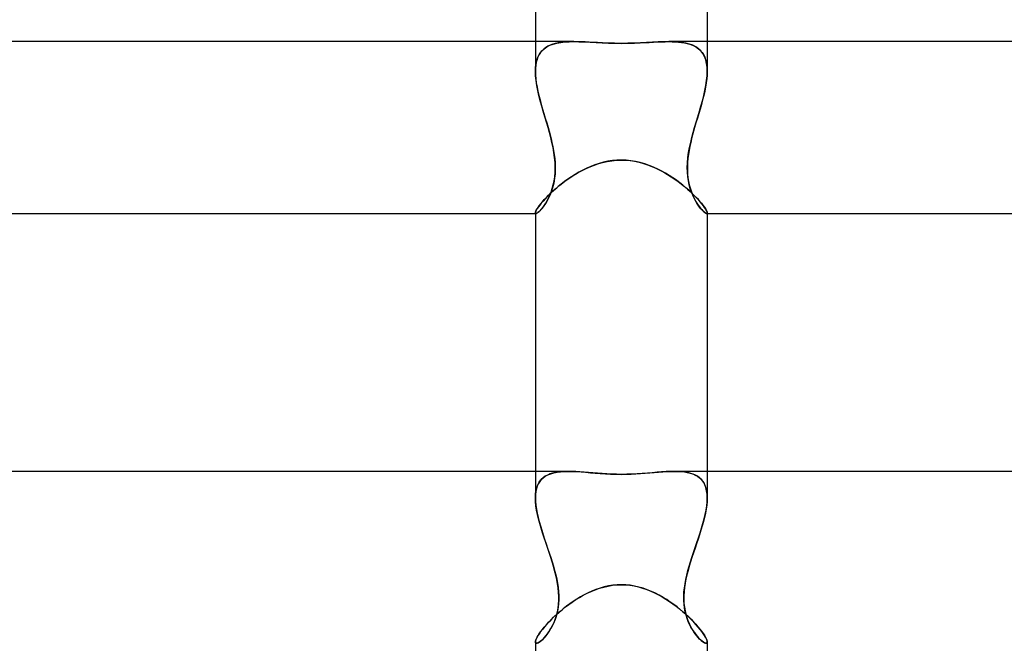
# Model space of a CAD drawing. Header units: millimetres. Extents: x -273 to 273, y -2 to 200.
# Tile 33 of 61: x -14 to 9, y 60 to 75. Entities that reach past the tile are written whole.
import ezdxf

# ---------------------------------------------------------------- set-up
doc = ezdxf.new("R2010")
doc.units = ezdxf.units.MM
doc.layers.add('HIDDEN', color=7, linetype='Continuous')
doc.layers.add('THICK', color=7, linetype='Continuous')

msp = doc.modelspace()

# ---------------------------------------------------------------- linework, layer by layer
at = {"layer": 'HIDDEN'}
for p, q in [((-2, 74), (-2, 73.308)), ((-1.897, 73.722), (-1.85, 73.782)), ((-1.844, 73.789), (-1.881, 73.745)), ((-1.85, 73.782), (-1.795, 73.834)), ((-1.803, 73.828), (-1.844, 73.789)), ((-1.758, 73.862), (-1.803, 73.828)), ((-1.795, 73.834), (-1.733, 73.878)), ((-1.708, 73.892), (-1.758, 73.862)), ((-1.733, 73.878), (-1.663, 73.914)), ((-1.654, 73.918), (-1.708, 73.892)), ((-1.663, 73.914), (-1.585, 73.943)), ((-1.597, 73.939), (-1.654, 73.918)), ((-1.536, 73.957), (-1.597, 73.939)), ((-1.585, 73.943), (-1.502, 73.965)), ((-1.472, 73.971), (-1.536, 73.957)), ((-1.502, 73.965), (-1.411, 73.982)), ((-1.404, 73.983), (-1.472, 73.971)), ((-1.411, 73.982), (-1.315, 73.992)), ((-1.334, 73.991), (-1.404, 73.983)), ((-1.261, 73.996), (-1.334, 73.991)), ((-1.315, 73.992), (-1.213, 73.998)), ((-1.185, 73.999), (-1.261, 73.996)), ((-1.213, 73.998), (-1.106, 74)), ((-1.107, 74), (-1.185, 73.999)), ((-1.02, 73.999), (-1.107, 74)), ((-0.931, 73.996), (-1.02, 73.999)), ((-0.84, 73.993), (-0.931, 73.996)), ((-0.746, 73.988), (-0.84, 73.993)), ((-0.65, 73.983), (-0.746, 73.988)), ((-0.551, 73.977), (-0.65, 73.983)), ((-0.436, 73.971), (-0.551, 73.977)), ((-0.306, 73.966), (-0.436, 73.971)), ((-0.16, 73.962), (-0.306, 73.966)), ((0, 73.96), (-0.16, 73.962)), ((0.15, 73.962), (0, 73.96)), ((0.298, 73.966), (0.15, 73.962)), ((0.444, 73.972), (0.298, 73.966)), ((0.586, 73.979), (0.444, 73.972)), ((0.724, 73.987), (0.586, 73.979)), ((0.857, 73.993), (0.724, 73.987)), ((0.985, 73.998), (0.857, 73.993)), ((1.107, 74), (0.985, 73.998)), ((1.214, 73.998), (1.107, 74)), ((1.107, 74), (1.185, 73.999)), ((1.185, 73.999), (1.261, 73.996)), ((1.315, 73.992), (1.214, 73.998)), ((1.261, 73.996), (1.334, 73.991)), ((1.412, 73.981), (1.315, 73.992)), ((1.334, 73.991), (1.404, 73.983)), ((1.404, 73.983), (1.472, 73.971)), ((1.502, 73.965), (1.412, 73.981)), ((1.472, 73.971), (1.536, 73.957)), ((1.586, 73.943), (1.502, 73.965)), ((1.536, 73.957), (1.597, 73.939)), ((1.663, 73.914), (1.586, 73.943)), ((1.597, 73.939), (1.654, 73.918)), ((1.654, 73.918), (1.708, 73.892)), ((1.733, 73.878), (1.663, 73.914)), ((1.708, 73.892), (1.758, 73.862)), ((1.795, 73.834), (1.733, 73.878)), ((1.758, 73.862), (1.803, 73.828)), ((1.85, 73.782), (1.795, 73.834)), ((1.803, 73.828), (1.844, 73.789)), ((1.844, 73.789), (1.881, 73.745)), ((1.897, 73.722), (1.85, 73.782)), ((2, 74), (2, 73.308)), ((-1.984, 73.494), (-1.964, 73.578)), ((-1.962, 73.585), (-1.979, 73.522)), ((-1.964, 73.578), (-1.935, 73.654)), ((-1.94, 73.643), (-1.962, 73.585)), ((-1.913, 73.697), (-1.94, 73.643)), ((-1.935, 73.654), (-1.897, 73.722)), ((-1.881, 73.745), (-1.913, 73.697)), ((1.881, 73.745), (1.913, 73.697)), ((1.935, 73.654), (1.897, 73.722)), ((1.913, 73.697), (1.94, 73.643)), ((1.964, 73.578), (1.935, 73.654)), ((1.94, 73.643), (1.962, 73.585)), ((1.962, 73.585), (1.979, 73.522)), ((1.984, 73.494), (1.964, 73.578)), ((-2, 73.307), (-1.996, 73.404)), ((-1.998, 73.383), (-2, 73.307)), ((-1.991, 73.455), (-1.998, 73.383)), ((-1.996, 73.404), (-1.984, 73.494)), ((-1.979, 73.522), (-1.991, 73.455)), ((1.979, 73.522), (1.991, 73.455)), ((1.996, 73.404), (1.984, 73.494)), ((1.991, 73.455), (1.998, 73.383)), ((2, 73.307), (1.996, 73.404)), ((1.998, 73.383), (2, 73.307)), ((-1.996, 73.203), (-2, 73.307)), ((-2, 73.307), (-1.997, 73.222)), ((-1.997, 73.222), (-1.99, 73.133)), ((-1.985, 73.094), (-1.996, 73.203)), ((-1.99, 73.133), (-1.978, 73.04)), ((-1.968, 72.982), (-1.985, 73.094)), ((1.968, 72.982), (1.985, 73.094)), ((1.99, 73.133), (1.978, 73.04)), ((1.985, 73.094), (1.996, 73.203)), ((1.997, 73.222), (1.99, 73.133)), ((1.996, 73.203), (2, 73.307)), ((2, 73.307), (1.997, 73.222)), ((-1.978, 73.04), (-1.961, 72.944)), ((-1.946, 72.866), (-1.968, 72.982)), ((-1.961, 72.944), (-1.941, 72.845)), ((-1.918, 72.747), (-1.946, 72.866)), ((1.918, 72.747), (1.946, 72.866)), ((1.961, 72.944), (1.941, 72.845)), ((1.946, 72.866), (1.968, 72.982)), ((1.978, 73.04), (1.961, 72.944)), ((-1.941, 72.845), (-1.918, 72.745)), ((-1.887, 72.626), (-1.918, 72.747)), ((-1.918, 72.745), (-1.892, 72.642)), ((-1.892, 72.642), (-1.863, 72.538)), ((1.892, 72.642), (1.863, 72.538)), ((1.887, 72.626), (1.918, 72.747)), ((1.918, 72.745), (1.892, 72.642)), ((1.941, 72.845), (1.918, 72.745)), ((-1.853, 72.502), (-1.887, 72.626)), ((-1.863, 72.538), (-1.833, 72.432)), ((-1.817, 72.378), (-1.853, 72.502)), ((-1.833, 72.432), (-1.802, 72.325)), ((1.833, 72.432), (1.802, 72.325)), ((1.817, 72.378), (1.853, 72.502)), ((1.863, 72.538), (1.833, 72.432)), ((1.853, 72.502), (1.887, 72.626)), ((-1.78, 72.252), (-1.817, 72.378)), ((-1.802, 72.325), (-1.77, 72.217)), ((-1.743, 72.126), (-1.78, 72.252)), ((-1.77, 72.217), (-1.737, 72.109)), ((1.77, 72.217), (1.737, 72.109)), ((1.743, 72.126), (1.78, 72.252)), ((1.802, 72.325), (1.77, 72.217)), ((1.78, 72.252), (1.817, 72.378)), ((-1.706, 72), (-1.743, 72.126)), ((-1.737, 72.109), (-1.706, 72)), ((-1.673, 71.886), (-1.706, 72)), ((-1.706, 72), (-1.681, 71.914)), ((1.673, 71.886), (1.706, 72)), ((1.706, 72), (1.681, 71.914)), ((1.706, 72), (1.743, 72.126)), ((1.737, 72.109), (1.706, 72)), ((-1.681, 71.914), (-1.658, 71.828)), ((-1.643, 71.77), (-1.673, 71.886)), ((-1.658, 71.828), (-1.635, 71.741)), ((-1.614, 71.654), (-1.643, 71.77)), ((-1.635, 71.741), (-1.614, 71.652)), ((1.614, 71.654), (1.643, 71.77)), ((1.635, 71.74), (1.614, 71.651)), ((1.658, 71.828), (1.635, 71.74)), ((1.643, 71.77), (1.673, 71.886)), ((1.681, 71.914), (1.658, 71.828)), ((-1.589, 71.536), (-1.614, 71.654)), ((-1.614, 71.652), (-1.594, 71.561)), ((-1.594, 71.561), (-1.576, 71.469)), ((-1.567, 71.418), (-1.589, 71.536)), ((1.567, 71.418), (1.589, 71.536)), ((1.594, 71.56), (1.576, 71.468)), ((1.589, 71.536), (1.614, 71.654)), ((1.614, 71.651), (1.594, 71.56)), ((-1.576, 71.469), (-1.561, 71.376)), ((-1.551, 71.3), (-1.567, 71.418)), ((-1.561, 71.376), (-1.549, 71.283)), ((-1.541, 71.183), (-1.551, 71.3)), ((-1.549, 71.283), (-1.541, 71.188)), ((1.541, 71.183), (1.551, 71.3)), ((1.549, 71.282), (1.541, 71.187)), ((1.561, 71.375), (1.549, 71.282)), ((1.551, 71.3), (1.567, 71.418)), ((1.576, 71.468), (1.561, 71.375)), ((-1.541, 71.188), (-1.537, 71.095)), ((-1.536, 71.07), (-1.541, 71.183)), ((-1.539, 70.961), (-1.536, 71.07)), ((-1.537, 71.095), (-1.537, 71.005)), ((-0.941, 70.988), (-0.847, 71.036)), ((-0.847, 71.036), (-0.75, 71.08)), ((-0.75, 71.08), (-0.65, 71.121)), ((-0.65, 71.121), (-0.547, 71.157)), ((-0.547, 71.157), (-0.441, 71.187)), ((-0.441, 71.187), (-0.332, 71.212)), ((-0.332, 71.212), (-0.222, 71.23)), ((-0.222, 71.23), (-0.111, 71.241)), ((-0.111, 71.241), (0, 71.245)), ((0, 71.245), (0.103, 71.242)), ((0.103, 71.242), (0.207, 71.232)), ((0.207, 71.232), (0.31, 71.216)), ((0.31, 71.216), (0.413, 71.194)), ((0.413, 71.194), (0.514, 71.167)), ((0.514, 71.167), (0.613, 71.134)), ((0.613, 71.134), (0.711, 71.097)), ((0.711, 71.097), (0.806, 71.055)), ((0.806, 71.055), (0.898, 71.01)), ((1.536, 71.07), (1.541, 71.183)), ((1.539, 70.961), (1.536, 71.07)), ((1.541, 71.187), (1.537, 71.094)), ((1.537, 71.094), (1.537, 71.004)), ((-1.551, 70.832), (-1.564, 70.75)), ((-1.562, 70.757), (-1.548, 70.856)), ((-1.542, 70.917), (-1.551, 70.832)), ((-1.548, 70.856), (-1.539, 70.961)), ((-1.537, 71.005), (-1.542, 70.917)), ((-1.282, 70.774), (-1.201, 70.83)), ((-1.201, 70.83), (-1.117, 70.885)), ((-1.117, 70.885), (-1.031, 70.938)), ((-1.031, 70.938), (-0.941, 70.988)), ((0.898, 71.01), (0.988, 70.962)), ((0.988, 70.962), (1.076, 70.911)), ((1.076, 70.911), (1.161, 70.857)), ((1.161, 70.857), (1.244, 70.801)), ((1.244, 70.801), (1.323, 70.744)), ((1.537, 71.004), (1.542, 70.916)), ((1.548, 70.856), (1.539, 70.961)), ((1.542, 70.916), (1.551, 70.831)), ((1.562, 70.757), (1.548, 70.856)), ((1.551, 70.831), (1.564, 70.748)), ((-1.632, 70.5), (-1.606, 70.579)), ((-1.6, 70.597), (-1.622, 70.528)), ((-1.606, 70.579), (-1.582, 70.665)), ((-1.58, 70.672), (-1.6, 70.597)), ((-1.582, 70.665), (-1.562, 70.757)), ((-1.564, 70.75), (-1.58, 70.672)), ((-1.57, 70.543), (-1.504, 70.601)), ((-1.504, 70.601), (-1.433, 70.659)), ((-1.433, 70.659), (-1.36, 70.717)), ((-1.36, 70.717), (-1.282, 70.774)), ((1.323, 70.744), (1.399, 70.686)), ((1.399, 70.686), (1.471, 70.628)), ((1.471, 70.628), (1.54, 70.569)), ((1.582, 70.665), (1.562, 70.757)), ((1.564, 70.748), (1.581, 70.67)), ((1.581, 70.67), (1.6, 70.596)), ((1.606, 70.579), (1.582, 70.665)), ((1.6, 70.596), (1.623, 70.526)), ((1.632, 70.5), (1.606, 70.579)), ((-1.793, 70.323), (-1.744, 70.375)), ((-1.744, 70.375), (-1.69, 70.43)), ((-1.701, 70.344), (-1.729, 70.292)), ((-1.724, 70.3), (-1.692, 70.361)), ((-1.673, 70.401), (-1.701, 70.344)), ((-1.692, 70.361), (-1.662, 70.427)), ((-1.69, 70.43), (-1.632, 70.486)), ((-1.647, 70.462), (-1.673, 70.401)), ((-1.662, 70.427), (-1.632, 70.5)), ((-1.622, 70.528), (-1.647, 70.462)), ((-1.632, 70.486), (-1.57, 70.543)), ((1.54, 70.569), (1.605, 70.511)), ((1.605, 70.511), (1.666, 70.454)), ((1.623, 70.526), (1.648, 70.461)), ((1.662, 70.427), (1.632, 70.5)), ((1.648, 70.461), (1.674, 70.4)), ((1.692, 70.361), (1.662, 70.427)), ((1.666, 70.454), (1.722, 70.398)), ((1.674, 70.4), (1.702, 70.343)), ((1.724, 70.3), (1.692, 70.361)), ((1.702, 70.343), (1.73, 70.29)), ((1.722, 70.398), (1.774, 70.343)), ((1.774, 70.343), (1.821, 70.291)), ((-1.961, 70.108), (-1.938, 70.143)), ((-1.938, 70.143), (-1.909, 70.183)), ((-1.909, 70.183), (-1.876, 70.226)), ((-1.876, 70.226), (-1.837, 70.273)), ((-1.843, 70.123), (-1.87, 70.091)), ((-1.852, 70.112), (-1.821, 70.151)), ((-1.815, 70.159), (-1.843, 70.123)), ((-1.837, 70.273), (-1.793, 70.323)), ((-1.821, 70.151), (-1.789, 70.195)), ((-1.786, 70.199), (-1.815, 70.159)), ((-1.789, 70.195), (-1.756, 70.245)), ((-1.758, 70.243), (-1.786, 70.199)), ((-1.729, 70.292), (-1.758, 70.243)), ((-1.756, 70.245), (-1.724, 70.3)), ((1.756, 70.245), (1.724, 70.3)), ((1.73, 70.29), (1.759, 70.242)), ((1.789, 70.195), (1.756, 70.245)), ((1.759, 70.242), (1.787, 70.198)), ((1.787, 70.198), (1.816, 70.158)), ((1.821, 70.151), (1.789, 70.195)), ((1.816, 70.158), (1.844, 70.122)), ((1.821, 70.291), (1.863, 70.242)), ((1.852, 70.112), (1.821, 70.151)), ((1.844, 70.122), (1.87, 70.09)), ((1.863, 70.242), (1.9, 70.196)), ((1.9, 70.196), (1.931, 70.154)), ((1.931, 70.154), (1.956, 70.116)), ((1.956, 70.116), (1.975, 70.083)), ((-2, 70.016), (-1.998, 70.031)), ((-2, 70.016), (-2, 70.011)), ((-2, 70.011), (-2, 70.016)), ((-2, 70.011), (-1.998, 70.007)), ((-1.998, 70.007), (-2, 70.011)), ((-2, 70), (-1.987, 70)), ((-1.998, 70.031), (-1.991, 70.052)), ((-1.998, 70.007), (-1.996, 70.004)), ((-1.997, 70.004), (-1.998, 70.007)), ((-1.994, 70.002), (-1.997, 70.004)), ((-1.996, 70.004), (-1.994, 70.002)), ((-1.994, 70.002), (-1.99, 70)), ((-1.991, 70), (-1.994, 70.002)), ((-1.991, 70.052), (-1.978, 70.077)), ((-1.987, 70), (-1.991, 70)), ((-1.99, 70), (-1.986, 70)), ((-1.986, 70), (-1.972, 70.004)), ((-1.974, 70.003), (-1.986, 70)), ((-1.978, 70.077), (-1.961, 70.108)), ((-1.958, 70.011), (-1.974, 70.003)), ((-1.972, 70.004), (-1.955, 70.013)), ((-1.94, 70.024), (-1.958, 70.011)), ((-1.955, 70.013), (-1.933, 70.029)), ((-1.918, 70.042), (-1.94, 70.024)), ((-1.933, 70.029), (-1.909, 70.051)), ((-1.895, 70.064), (-1.918, 70.042)), ((-1.909, 70.051), (-1.881, 70.078)), ((-1.87, 70.091), (-1.895, 70.064)), ((-1.881, 70.078), (-1.852, 70.112)), ((1.881, 70.078), (1.852, 70.112)), ((1.87, 70.09), (1.896, 70.063)), ((1.909, 70.051), (1.881, 70.078)), ((1.896, 70.063), (1.919, 70.041)), ((1.933, 70.029), (1.909, 70.051)), ((1.919, 70.041), (1.94, 70.023)), ((1.955, 70.013), (1.933, 70.029)), ((1.94, 70.023), (1.959, 70.01)), ((1.972, 70.004), (1.955, 70.013)), ((1.959, 70.01), (1.975, 70.003)), ((1.986, 70), (1.972, 70.004)), ((1.975, 70.083), (1.989, 70.055)), ((1.975, 70.003), (1.987, 70)), ((1.99, 70), (1.986, 70)), ((1.987, 70), (1.991, 70)), ((1.987, 70), (2, 70)), ((1.989, 70.055), (1.997, 70.032)), ((1.994, 70.002), (1.99, 70)), ((1.991, 70), (1.994, 70.002)), ((1.996, 70.004), (1.994, 70.002)), ((1.994, 70.002), (1.997, 70.004)), ((1.998, 70.007), (1.996, 70.004)), ((1.997, 70.032), (2, 70.016)), ((1.997, 70.004), (1.998, 70.007)), ((2, 70.011), (1.998, 70.007)), ((1.998, 70.007), (2, 70.011)), ((2, 70.016), (2, 70.011)), ((2, 70.011), (2, 70.016)), ((-2, 64), (-2, 63.382)), ((-1.663, 63.94), (-1.72, 63.915)), ((-1.709, 63.921), (-1.643, 63.947)), ((-1.602, 63.96), (-1.663, 63.94)), ((-1.643, 63.947), (-1.572, 63.967)), ((-1.536, 63.975), (-1.602, 63.96)), ((-1.572, 63.967), (-1.496, 63.982)), ((-1.467, 63.987), (-1.536, 63.975)), ((-1.496, 63.982), (-1.414, 63.992)), ((-1.394, 63.994), (-1.467, 63.987)), ((-1.414, 63.992), (-1.328, 63.998)), ((-1.317, 63.999), (-1.394, 63.994)), ((-1.328, 63.998), (-1.237, 64)), ((-1.237, 64), (-1.317, 63.999)), ((-1.15, 63.999), (-1.237, 64)), ((-1.059, 63.995), (-1.15, 63.999)), ((-0.964, 63.989), (-1.059, 63.995)), ((-0.866, 63.982), (-0.964, 63.989)), ((-0.766, 63.973), (-0.866, 63.982)), ((-0.662, 63.965), (-0.766, 63.973)), ((-0.556, 63.956), (-0.662, 63.965)), ((-0.448, 63.948), (-0.556, 63.956)), ((-0.339, 63.941), (-0.448, 63.948)), ((-0.227, 63.936), (-0.339, 63.941)), ((-0.114, 63.932), (-0.227, 63.936)), ((0, 63.931), (-0.114, 63.932)), ((0.125, 63.933), (0, 63.931)), ((0.248, 63.937), (0.125, 63.933)), ((0.369, 63.943), (0.248, 63.937)), ((0.489, 63.951), (0.369, 63.943)), ((0.606, 63.96), (0.489, 63.951)), ((0.72, 63.969), (0.606, 63.96)), ((0.831, 63.979), (0.72, 63.969)), ((0.938, 63.987), (0.831, 63.979)), ((1.042, 63.994), (0.938, 63.987)), ((1.141, 63.998), (1.042, 63.994)), ((1.237, 64), (1.141, 63.998)), ((1.328, 63.998), (1.237, 64)), ((1.237, 64), (1.317, 63.999)), ((1.317, 63.999), (1.394, 63.994)), ((1.414, 63.992), (1.328, 63.998)), ((1.394, 63.994), (1.467, 63.987)), ((1.496, 63.982), (1.414, 63.992)), ((1.467, 63.987), (1.536, 63.975)), ((1.572, 63.967), (1.496, 63.982)), ((1.536, 63.975), (1.602, 63.96)), ((1.643, 63.947), (1.572, 63.967)), ((1.602, 63.96), (1.663, 63.94)), ((1.709, 63.921), (1.643, 63.947)), ((1.663, 63.94), (1.72, 63.915)), ((2, 64), (2, 63.382)), ((-1.93, 63.715), (-1.955, 63.658)), ((-1.942, 63.689), (-1.91, 63.749)), ((-1.898, 63.766), (-1.93, 63.715)), ((-1.91, 63.749), (-1.87, 63.802)), ((-1.862, 63.811), (-1.898, 63.766)), ((-1.87, 63.802), (-1.822, 63.849)), ((-1.819, 63.851), (-1.862, 63.811)), ((-1.822, 63.849), (-1.769, 63.888)), ((-1.772, 63.886), (-1.819, 63.851)), ((-1.72, 63.915), (-1.772, 63.886)), ((-1.769, 63.888), (-1.709, 63.921)), ((1.769, 63.888), (1.709, 63.921)), ((1.72, 63.915), (1.772, 63.886)), ((1.822, 63.849), (1.769, 63.888)), ((1.772, 63.886), (1.819, 63.851)), ((1.819, 63.851), (1.862, 63.811)), ((1.87, 63.802), (1.822, 63.849)), ((1.862, 63.811), (1.898, 63.766)), ((1.91, 63.749), (1.87, 63.802)), ((1.898, 63.766), (1.93, 63.715)), ((1.942, 63.689), (1.91, 63.749)), ((1.93, 63.715), (1.955, 63.658)), ((-2, 63.381), (-1.997, 63.468)), ((-1.997, 63.468), (-1.986, 63.548)), ((-1.989, 63.53), (-1.997, 63.458)), ((-1.975, 63.597), (-1.989, 63.53)), ((-1.986, 63.548), (-1.968, 63.622)), ((-1.955, 63.658), (-1.975, 63.597)), ((-1.968, 63.622), (-1.942, 63.689)), ((1.968, 63.622), (1.942, 63.689)), ((1.955, 63.658), (1.975, 63.597)), ((1.986, 63.548), (1.968, 63.622)), ((1.975, 63.597), (1.989, 63.53)), ((1.997, 63.468), (1.986, 63.548)), ((1.989, 63.53), (1.997, 63.458)), ((2, 63.381), (1.997, 63.468)), ((-1.997, 63.458), (-2, 63.381)), ((-1.997, 63.292), (-2, 63.381)), ((-2, 63.381), (-1.997, 63.298)), ((-1.997, 63.298), (-1.989, 63.211)), ((-1.987, 63.197), (-1.997, 63.292)), ((1.987, 63.197), (1.997, 63.292)), ((1.997, 63.298), (1.989, 63.211)), ((1.997, 63.458), (2, 63.381)), ((1.997, 63.292), (2, 63.381)), ((2, 63.381), (1.997, 63.298)), ((-1.989, 63.211), (-1.976, 63.12)), ((-1.972, 63.1), (-1.987, 63.197)), ((-1.976, 63.12), (-1.958, 63.026)), ((-1.952, 62.998), (-1.972, 63.1)), ((-1.958, 63.026), (-1.937, 62.93)), ((1.958, 63.026), (1.937, 62.93)), ((1.952, 62.998), (1.972, 63.1)), ((1.976, 63.12), (1.958, 63.026)), ((1.972, 63.1), (1.987, 63.197)), ((1.989, 63.211), (1.976, 63.12)), ((-1.928, 62.894), (-1.952, 62.998)), ((-1.937, 62.93), (-1.912, 62.831)), ((-1.899, 62.787), (-1.928, 62.894)), ((-1.912, 62.831), (-1.883, 62.731)), ((-1.868, 62.678), (-1.899, 62.787)), ((1.868, 62.678), (1.899, 62.787)), ((1.912, 62.831), (1.883, 62.731)), ((1.899, 62.787), (1.928, 62.894)), ((1.937, 62.93), (1.912, 62.831)), ((1.928, 62.894), (1.952, 62.998)), ((-1.883, 62.731), (-1.853, 62.629)), ((-1.833, 62.568), (-1.868, 62.678)), ((-1.853, 62.629), (-1.82, 62.525)), ((-1.797, 62.456), (-1.833, 62.568)), ((1.797, 62.456), (1.833, 62.568)), ((1.853, 62.629), (1.82, 62.525)), ((1.833, 62.568), (1.868, 62.678)), ((1.883, 62.731), (1.853, 62.629)), ((-1.82, 62.525), (-1.785, 62.421)), ((-1.759, 62.343), (-1.797, 62.456)), ((-1.785, 62.421), (-1.75, 62.316)), ((-1.721, 62.229), (-1.759, 62.343)), ((1.721, 62.229), (1.759, 62.343)), ((1.785, 62.421), (1.75, 62.316)), ((1.759, 62.343), (1.797, 62.456)), ((1.82, 62.525), (1.785, 62.421)), ((-1.75, 62.316), (-1.715, 62.211)), ((-1.682, 62.115), (-1.721, 62.229)), ((-1.715, 62.211), (-1.679, 62.105)), ((-1.644, 62), (-1.682, 62.115)), ((-1.679, 62.105), (-1.644, 62)), ((1.644, 62), (1.682, 62.115)), ((1.679, 62.105), (1.644, 62)), ((1.715, 62.211), (1.679, 62.105)), ((1.682, 62.115), (1.721, 62.229)), ((1.75, 62.316), (1.715, 62.211)), ((-1.612, 61.897), (-1.644, 62)), ((-1.644, 62), (-1.612, 61.898)), ((-1.612, 61.898), (-1.581, 61.797)), ((-1.58, 61.794), (-1.612, 61.897)), ((1.58, 61.794), (1.612, 61.897)), ((1.612, 61.898), (1.581, 61.797)), ((1.612, 61.897), (1.644, 62)), ((1.644, 62), (1.612, 61.898)), ((-1.581, 61.797), (-1.552, 61.696)), ((-1.551, 61.692), (-1.58, 61.794)), ((-1.552, 61.696), (-1.527, 61.596)), ((-1.525, 61.589), (-1.551, 61.692)), ((1.525, 61.589), (1.551, 61.692)), ((1.552, 61.696), (1.527, 61.596)), ((1.551, 61.692), (1.58, 61.794)), ((1.581, 61.797), (1.552, 61.696)), ((-1.527, 61.596), (-1.504, 61.496)), ((-1.502, 61.487), (-1.525, 61.589)), ((-1.504, 61.496), (-1.485, 61.398)), ((-1.483, 61.386), (-1.502, 61.487)), ((1.483, 61.386), (1.502, 61.487)), ((1.504, 61.496), (1.485, 61.398)), ((1.502, 61.487), (1.525, 61.589)), ((1.527, 61.596), (1.504, 61.496)), ((-1.485, 61.398), (-1.47, 61.3)), ((-1.468, 61.287), (-1.483, 61.386)), ((-1.47, 61.3), (-1.459, 61.203)), ((-1.458, 61.188), (-1.468, 61.287)), ((-1.459, 61.203), (-1.454, 61.107)), ((-1.453, 61.092), (-1.458, 61.188)), ((-0.793, 61.165), (-0.7, 61.208)), ((-0.7, 61.208), (-0.605, 61.247)), ((-0.605, 61.247), (-0.508, 61.281)), ((-0.508, 61.281), (-0.408, 61.31)), ((-0.408, 61.31), (-0.307, 61.333)), ((-0.307, 61.333), (-0.205, 61.35)), ((-0.205, 61.35), (-0.102, 61.36)), ((-0.102, 61.36), (0, 61.363)), ((0, 61.363), (0.1, 61.36)), ((0.1, 61.36), (0.2, 61.35)), ((0.2, 61.35), (0.3, 61.334)), ((0.3, 61.334), (0.399, 61.312)), ((0.399, 61.312), (0.496, 61.284)), ((0.496, 61.284), (0.591, 61.252)), ((0.591, 61.252), (0.684, 61.215)), ((0.684, 61.215), (0.775, 61.173)), ((1.453, 61.092), (1.458, 61.188)), ((1.459, 61.203), (1.454, 61.107)), ((1.458, 61.188), (1.468, 61.287)), ((1.47, 61.3), (1.459, 61.203)), ((1.468, 61.287), (1.483, 61.386)), ((1.485, 61.398), (1.47, 61.3)), ((-1.46, 60.907), (-1.454, 60.997)), ((-1.454, 61.015), (-1.458, 60.925)), ((-1.454, 61.107), (-1.454, 61.015)), ((-1.454, 60.997), (-1.453, 61.092)), ((-1.22, 60.905), (-1.14, 60.961)), ((-1.14, 60.961), (-1.057, 61.016)), ((-1.057, 61.016), (-0.972, 61.068)), ((-0.972, 61.068), (-0.884, 61.118)), ((-0.884, 61.118), (-0.793, 61.165)), ((0.775, 61.173), (0.864, 61.129)), ((0.864, 61.129), (0.951, 61.081)), ((0.951, 61.081), (1.035, 61.03)), ((1.035, 61.03), (1.118, 60.976)), ((1.118, 60.976), (1.199, 60.92)), ((1.454, 60.997), (1.453, 61.092)), ((1.454, 61.107), (1.454, 61.015)), ((1.454, 61.015), (1.458, 60.925)), ((1.46, 60.907), (1.454, 60.997)), ((-1.511, 60.668), (-1.443, 60.728)), ((-1.507, 60.656), (-1.487, 60.736)), ((-1.483, 60.755), (-1.501, 60.676)), ((-1.487, 60.736), (-1.471, 60.819)), ((-1.468, 60.838), (-1.483, 60.755)), ((-1.471, 60.819), (-1.46, 60.907)), ((-1.458, 60.925), (-1.468, 60.838)), ((-1.443, 60.728), (-1.372, 60.787)), ((-1.372, 60.787), (-1.297, 60.847)), ((-1.297, 60.847), (-1.22, 60.905)), ((1.199, 60.92), (1.277, 60.863)), ((1.277, 60.863), (1.352, 60.803)), ((1.352, 60.803), (1.425, 60.743)), ((1.425, 60.743), (1.494, 60.682)), ((1.458, 60.925), (1.468, 60.838)), ((1.471, 60.819), (1.46, 60.907)), ((1.468, 60.838), (1.483, 60.755)), ((1.487, 60.736), (1.471, 60.819)), ((1.483, 60.755), (1.501, 60.676)), ((1.507, 60.656), (1.487, 60.736)), ((-1.744, 60.433), (-1.691, 60.49)), ((-1.691, 60.49), (-1.635, 60.548)), ((-1.635, 60.548), (-1.575, 60.608)), ((-1.588, 60.441), (-1.558, 60.508)), ((-1.549, 60.532), (-1.576, 60.466)), ((-1.575, 60.608), (-1.511, 60.668)), ((-1.558, 60.508), (-1.531, 60.58)), ((-1.524, 60.602), (-1.549, 60.532)), ((-1.531, 60.58), (-1.507, 60.656)), ((-1.501, 60.676), (-1.524, 60.602)), ((1.494, 60.682), (1.56, 60.621)), ((1.501, 60.676), (1.524, 60.602)), ((1.531, 60.58), (1.507, 60.656)), ((1.524, 60.602), (1.549, 60.532)), ((1.558, 60.508), (1.531, 60.58)), ((1.549, 60.532), (1.576, 60.466)), ((1.588, 60.441), (1.558, 60.508)), ((1.56, 60.621), (1.623, 60.561)), ((1.623, 60.561), (1.681, 60.501)), ((1.681, 60.501), (1.735, 60.443)), ((-1.908, 60.227), (-1.874, 60.274)), ((-1.874, 60.274), (-1.835, 60.325)), ((-1.835, 60.325), (-1.792, 60.378)), ((-1.792, 60.378), (-1.744, 60.433)), ((-1.721, 60.219), (-1.687, 60.268)), ((-1.668, 60.296), (-1.7, 60.248)), ((-1.687, 60.268), (-1.653, 60.321)), ((-1.637, 60.349), (-1.668, 60.296)), ((-1.653, 60.321), (-1.62, 60.379)), ((-1.606, 60.405), (-1.637, 60.349)), ((-1.62, 60.379), (-1.588, 60.441)), ((-1.576, 60.466), (-1.606, 60.405)), ((1.576, 60.466), (1.606, 60.405)), ((1.62, 60.379), (1.588, 60.441)), ((1.606, 60.405), (1.637, 60.349)), ((1.653, 60.321), (1.62, 60.379)), ((1.637, 60.349), (1.668, 60.296)), ((1.687, 60.268), (1.653, 60.321)), ((1.668, 60.296), (1.7, 60.248)), ((1.721, 60.219), (1.687, 60.268)), ((1.735, 60.443), (1.784, 60.387)), ((1.784, 60.387), (1.829, 60.332)), ((1.829, 60.332), (1.869, 60.28)), ((1.869, 60.28), (1.904, 60.232)), ((-2, 60.031), (-1.998, 60.051)), ((-2, 60.031), (-1.999, 60.021)), ((-1.999, 60.021), (-2, 60.031)), ((-1.998, 60.051), (-1.99, 60.077)), ((-1.99, 60.077), (-1.977, 60.108)), ((-1.977, 60.108), (-1.959, 60.143)), ((-1.959, 60.143), (-1.936, 60.183)), ((-1.936, 60.183), (-1.908, 60.227)), ((-1.886, 60.043), (-1.912, 60.025)), ((-1.91, 60.026), (-1.883, 60.046)), ((-1.858, 60.066), (-1.886, 60.043)), ((-1.883, 60.046), (-1.853, 60.071)), ((-1.828, 60.094), (-1.858, 60.066)), ((-1.853, 60.071), (-1.822, 60.1)), ((-1.797, 60.126), (-1.828, 60.094)), ((-1.822, 60.1), (-1.789, 60.135)), ((-1.765, 60.163), (-1.797, 60.126)), ((-1.789, 60.135), (-1.755, 60.175)), ((-1.733, 60.203), (-1.765, 60.163)), ((-1.755, 60.175), (-1.721, 60.219)), ((-1.7, 60.248), (-1.733, 60.203)), ((1.7, 60.248), (1.733, 60.203)), ((1.755, 60.175), (1.721, 60.219)), ((1.733, 60.203), (1.765, 60.163)), ((1.789, 60.135), (1.755, 60.175)), ((1.765, 60.163), (1.797, 60.126)), ((1.822, 60.1), (1.789, 60.135)), ((1.797, 60.126), (1.828, 60.094)), ((1.853, 60.071), (1.822, 60.1)), ((1.828, 60.094), (1.858, 60.066)), ((1.883, 60.046), (1.853, 60.071)), ((1.858, 60.066), (1.886, 60.043)), ((1.91, 60.026), (1.883, 60.046)), ((1.886, 60.043), (1.912, 60.025)), ((1.904, 60.232), (1.934, 60.187)), ((1.934, 60.187), (1.958, 60.146)), ((1.958, 60.146), (1.976, 60.11)), ((1.976, 60.11), (1.99, 60.078)), ((1.99, 60.078), (1.997, 60.052)), ((1.997, 60.052), (2, 60.031)), ((2, 60.031), (1.999, 60.021)), ((1.999, 60.021), (2, 60.031)), ((-1.999, 60.021), (-1.997, 60.013)), ((-1.997, 60.013), (-1.999, 60.021)), ((-1.997, 60.013), (-1.993, 60.007)), ((-1.993, 60.007), (-1.997, 60.013)), ((-1.993, 60.007), (-1.987, 60.003)), ((-1.987, 60.003), (-1.993, 60.007)), ((-1.987, 60.003), (-1.981, 60.001)), ((-1.981, 60.001), (-1.987, 60.003)), ((-1.981, 60.001), (-1.973, 60)), ((-1.973, 60), (-1.981, 60.001)), ((-1.973, 60), (-1.955, 60.003)), ((-1.956, 60.003), (-1.973, 60)), ((-1.935, 60.011), (-1.956, 60.003)), ((-1.955, 60.003), (-1.934, 60.012)), ((-1.912, 60.025), (-1.935, 60.011)), ((-1.934, 60.012), (-1.91, 60.026)), ((1.934, 60.012), (1.91, 60.026)), ((1.912, 60.025), (1.935, 60.011)), ((1.955, 60.003), (1.934, 60.012)), ((1.935, 60.011), (1.956, 60.003)), ((1.973, 60), (1.955, 60.003)), ((1.956, 60.003), (1.973, 60)), ((1.981, 60.001), (1.973, 60)), ((1.973, 60), (1.981, 60.001)), ((1.987, 60.003), (1.981, 60.001)), ((1.981, 60.001), (1.987, 60.003)), ((1.993, 60.007), (1.987, 60.003)), ((1.987, 60.003), (1.993, 60.007)), ((1.997, 60.013), (1.993, 60.007)), ((1.993, 60.007), (1.997, 60.013)), ((1.999, 60.021), (1.997, 60.013)), ((1.997, 60.013), (1.999, 60.021))]:
    msp.add_line(p, q, dxfattribs=at)
at = {"layer": 'THICK'}
for p, q in [((-2, 80.006), (-2, 74)), ((2, 80.006), (2, 74)), ((-1.106, 74), (-198.847, 74)), ((-1.106, 74), (-0.985, 73.998)), ((-0.985, 73.998), (-0.857, 73.993)), ((-0.857, 73.993), (-0.724, 73.987)), ((-0.724, 73.987), (-0.586, 73.979)), ((-0.586, 73.979), (-0.443, 73.972)), ((-0.443, 73.972), (-0.298, 73.966)), ((-0.298, 73.966), (-0.15, 73.962)), ((-0.15, 73.962), (0, 73.96)), ((0, 73.96), (0.16, 73.962)), ((0.16, 73.962), (0.306, 73.966)), ((0.306, 73.966), (0.436, 73.971)), ((0.436, 73.971), (0.551, 73.977)), ((0.551, 73.977), (0.65, 73.983)), ((0.65, 73.983), (0.746, 73.988)), ((0.746, 73.988), (0.84, 73.993)), ((0.84, 73.993), (0.931, 73.996)), ((0.931, 73.996), (1.02, 73.999)), ((1.02, 73.999), (1.107, 74)), ((198.847, 74), (1.106, 74)), ((-0.806, 71.055), (-0.898, 71.01)), ((-0.711, 71.097), (-0.806, 71.055)), ((-0.613, 71.134), (-0.711, 71.097)), ((-0.514, 71.167), (-0.613, 71.134)), ((-0.413, 71.194), (-0.514, 71.167)), ((-0.31, 71.216), (-0.413, 71.194)), ((-0.207, 71.232), (-0.31, 71.216)), ((-0.103, 71.242), (-0.207, 71.232)), ((0, 71.245), (-0.103, 71.242)), ((0.111, 71.241), (0, 71.245)), ((0.222, 71.23), (0.111, 71.241)), ((0.332, 71.212), (0.222, 71.23)), ((0.441, 71.187), (0.332, 71.212)), ((0.547, 71.157), (0.441, 71.187)), ((0.65, 71.121), (0.547, 71.157)), ((0.75, 71.08), (0.65, 71.121)), ((0.847, 71.036), (0.75, 71.08)), ((0.941, 70.988), (0.847, 71.036)), ((-1.244, 70.801), (-1.323, 70.744)), ((-1.161, 70.857), (-1.244, 70.801)), ((-1.076, 70.911), (-1.161, 70.857)), ((-0.988, 70.962), (-1.076, 70.911)), ((-0.898, 71.01), (-0.988, 70.962)), ((1.031, 70.938), (0.941, 70.988)), ((1.117, 70.885), (1.031, 70.938)), ((1.201, 70.83), (1.117, 70.885)), ((1.282, 70.774), (1.201, 70.83)), ((-1.471, 70.628), (-1.54, 70.569)), ((-1.399, 70.686), (-1.471, 70.628)), ((-1.323, 70.744), (-1.399, 70.686)), ((1.36, 70.717), (1.282, 70.774)), ((1.433, 70.659), (1.36, 70.717)), ((1.504, 70.601), (1.433, 70.659)), ((1.57, 70.543), (1.504, 70.601)), ((-1.774, 70.343), (-1.821, 70.291)), ((-1.722, 70.398), (-1.774, 70.343)), ((-1.666, 70.454), (-1.722, 70.398)), ((-1.605, 70.511), (-1.666, 70.454)), ((-1.54, 70.569), (-1.605, 70.511)), ((1.632, 70.486), (1.57, 70.543)), ((1.69, 70.43), (1.632, 70.486)), ((1.744, 70.375), (1.69, 70.43)), ((1.793, 70.323), (1.744, 70.375)), ((-1.956, 70.116), (-1.975, 70.083)), ((-1.931, 70.154), (-1.956, 70.116)), ((-1.9, 70.196), (-1.931, 70.154)), ((-1.863, 70.242), (-1.9, 70.196)), ((-1.821, 70.291), (-1.863, 70.242)), ((1.837, 70.273), (1.793, 70.323)), ((1.876, 70.226), (1.837, 70.273)), ((1.909, 70.183), (1.876, 70.226)), ((1.938, 70.143), (1.909, 70.183)), ((1.961, 70.108), (1.938, 70.143)), ((-198.401, 70), (-2, 70)), ((-1.997, 70.032), (-2, 70.016)), ((-2, 70.016), (-2, 64)), ((-1.989, 70.055), (-1.997, 70.032)), ((-1.975, 70.083), (-1.989, 70.055)), ((1.978, 70.077), (1.961, 70.108)), ((1.991, 70.052), (1.978, 70.077)), ((1.998, 70.031), (1.991, 70.052)), ((2, 70.016), (1.998, 70.031)), ((2, 70.016), (2, 64)), ((2, 70), (198.401, 70)), ((-1.237, 64), (-203.327, 64)), ((-1.237, 64), (-1.141, 63.998)), ((-1.141, 63.998), (-1.042, 63.994)), ((-1.042, 63.994), (-0.938, 63.987)), ((-0.938, 63.987), (-0.831, 63.979)), ((-0.831, 63.979), (-0.72, 63.969)), ((-0.72, 63.969), (-0.606, 63.96)), ((-0.606, 63.96), (-0.489, 63.951)), ((-0.489, 63.951), (-0.369, 63.943)), ((-0.369, 63.943), (-0.248, 63.937)), ((-0.248, 63.937), (-0.125, 63.933)), ((-0.125, 63.933), (0, 63.931)), ((0, 63.931), (0.114, 63.932)), ((0.114, 63.932), (0.227, 63.936)), ((0.227, 63.936), (0.339, 63.941)), ((0.339, 63.941), (0.448, 63.948)), ((0.448, 63.948), (0.556, 63.956)), ((0.556, 63.956), (0.662, 63.965)), ((0.662, 63.965), (0.766, 63.973)), ((0.766, 63.973), (0.866, 63.982)), ((0.866, 63.982), (0.964, 63.989)), ((0.964, 63.989), (1.059, 63.995)), ((1.059, 63.995), (1.15, 63.999)), ((1.15, 63.999), (1.237, 64)), ((203.327, 64), (1.237, 64)), ((-0.684, 61.215), (-0.775, 61.173)), ((-0.591, 61.252), (-0.684, 61.215)), ((-0.496, 61.284), (-0.591, 61.252)), ((-0.399, 61.312), (-0.496, 61.284)), ((-0.3, 61.334), (-0.399, 61.312)), ((-0.2, 61.35), (-0.3, 61.334)), ((-0.1, 61.36), (-0.2, 61.35)), ((0, 61.363), (-0.1, 61.36)), ((0.102, 61.36), (0, 61.363)), ((0.205, 61.35), (0.102, 61.36)), ((0.307, 61.333), (0.205, 61.35)), ((0.408, 61.31), (0.307, 61.333)), ((0.508, 61.281), (0.408, 61.31)), ((0.605, 61.247), (0.508, 61.281)), ((0.7, 61.208), (0.605, 61.247)), ((0.793, 61.165), (0.7, 61.208)), ((-1.118, 60.976), (-1.199, 60.92)), ((-1.035, 61.03), (-1.118, 60.976)), ((-0.951, 61.081), (-1.035, 61.03)), ((-0.864, 61.129), (-0.951, 61.081)), ((-0.775, 61.173), (-0.864, 61.129)), ((0.884, 61.118), (0.793, 61.165)), ((0.972, 61.068), (0.884, 61.118)), ((1.057, 61.016), (0.972, 61.068)), ((1.14, 60.961), (1.057, 61.016)), ((1.22, 60.905), (1.14, 60.961)), ((-1.425, 60.743), (-1.494, 60.682)), ((-1.352, 60.803), (-1.425, 60.743)), ((-1.277, 60.863), (-1.352, 60.803)), ((-1.199, 60.92), (-1.277, 60.863)), ((1.297, 60.847), (1.22, 60.905)), ((1.372, 60.787), (1.297, 60.847)), ((1.443, 60.728), (1.372, 60.787)), ((1.511, 60.668), (1.443, 60.728)), ((-1.681, 60.501), (-1.735, 60.443)), ((-1.623, 60.561), (-1.681, 60.501)), ((-1.56, 60.621), (-1.623, 60.561)), ((-1.494, 60.682), (-1.56, 60.621)), ((1.575, 60.608), (1.511, 60.668)), ((1.635, 60.548), (1.575, 60.608)), ((1.691, 60.49), (1.635, 60.548)), ((1.744, 60.433), (1.691, 60.49)), ((-1.869, 60.28), (-1.904, 60.232)), ((-1.829, 60.332), (-1.869, 60.28)), ((-1.784, 60.387), (-1.829, 60.332)), ((-1.735, 60.443), (-1.784, 60.387)), ((1.792, 60.378), (1.744, 60.433)), ((1.835, 60.325), (1.792, 60.378)), ((1.874, 60.274), (1.835, 60.325)), ((1.908, 60.227), (1.874, 60.274)), ((-1.997, 60.052), (-2, 60.031)), ((-2, 60.031), (-2, 54)), ((-1.99, 60.078), (-1.997, 60.052)), ((-1.976, 60.11), (-1.99, 60.078)), ((-1.958, 60.146), (-1.976, 60.11)), ((-1.934, 60.187), (-1.958, 60.146)), ((-1.904, 60.232), (-1.934, 60.187)), ((1.936, 60.183), (1.908, 60.227)), ((1.959, 60.143), (1.936, 60.183)), ((1.977, 60.108), (1.959, 60.143)), ((1.99, 60.077), (1.977, 60.108)), ((1.998, 60.051), (1.99, 60.077)), ((2, 60.031), (1.998, 60.051)), ((2, 60.031), (2, 54))]:
    msp.add_line(p, q, dxfattribs=at)

doc.saveas('drawing.dxf')
